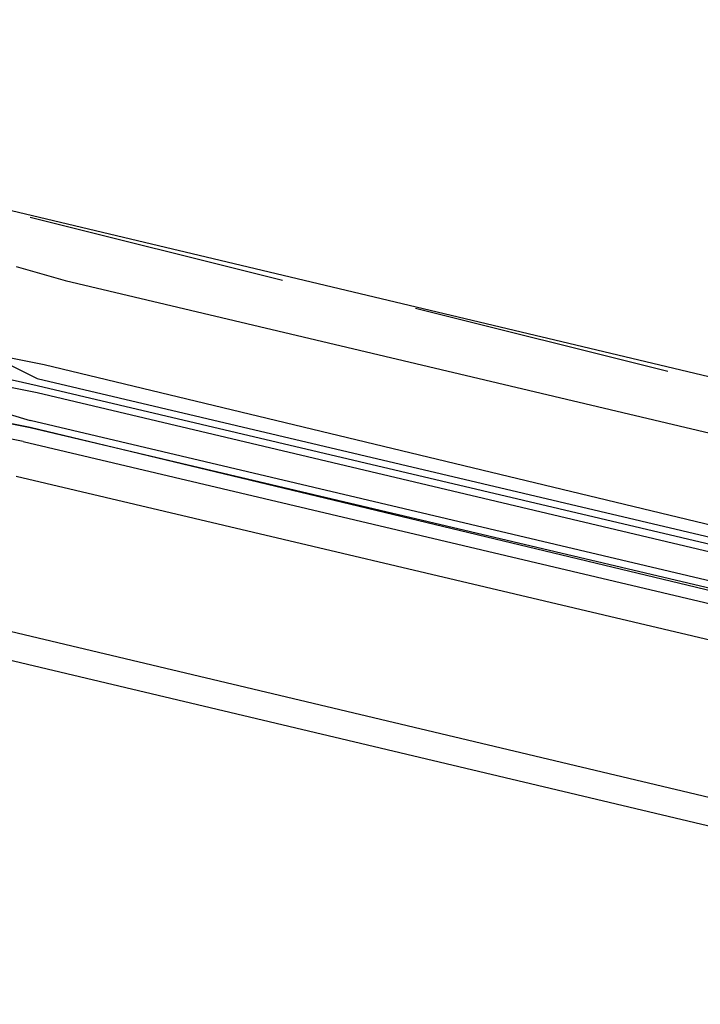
# Model space of a CAD drawing. Header units: feet. Extents: x -79 to 198, y -22 to 181.
# Tile 84 of 256: x 105.39 to 106.69, y 29.53 to 31.41. Entities that reach past the tile are written whole.
import ezdxf

# ---------------------------------------------------------------- set-up
doc = ezdxf.new("R2010")
doc.units = ezdxf.units.FT
doc.layers.add('A-LINEA', color=7, linetype='CONTINUOUS')

msp = doc.modelspace()

# ---------------------------------------------------------------- linework, layer by layer
at = {"layer": 'A-LINEA'}
for p, q in [((112.7733, 29.2844), (105.0933, 31.1111)), ((105.8933, 30.9111), (105.4133, 31.0311)), ((105.3867, 30.9378), (105.48, 30.9111)), ((105.48, 30.9111), (108.8, 30.1244)), ((106.6267, 30.7378), (106.1467, 30.8578)), ((105.3733, 30.7644), (105.44, 30.7511)), ((105.2533, 30.7511), (105.4267, 30.7111)), ((105.3733, 30.7511), (105.4267, 30.7244)), ((105.44, 30.7511), (108.76, 29.9511)), ((105.4267, 30.7244), (108.76, 29.9378)), ((105.4267, 30.7111), (108.76, 29.9244)), ((105.4267, 30.6978), (108.7467, 29.9111)), ((108.72, 29.7511), (105.3867, 30.5378)), ((112.6, 28.5244), (104.92, 30.3511))]:
    msp.add_line(p, q, dxfattribs=at)
for points in [[(116.2133, 38.6711), (113.7333, 28.2044), (104.5733, 30.3778), (104.0133, 27.9911), (103.44, 25.5911)], [(105.3467, 30.6978), (105.3467, 30.6978), (105.36, 30.7111), (105.4267, 30.6978)], [(105.4, 30.6044), (105.2667, 30.6311), (105.2667, 30.6444), (105.2667, 30.6578), (105.28, 30.6578), (105.4133, 30.6311), (105.28, 30.6578), (105.2667, 30.6711), (105.28, 30.6711), (105.28, 30.6844), (105.4133, 30.6444)], [(105.4, 30.6044), (108.7867, 29.8044), (108.8, 29.8044), (108.8, 29.8178), (105.4133, 30.6311), (108.8, 29.8311), (108.8, 29.8444), (105.4133, 30.6444)]]:
    msp.add_lwpolyline(points, dxfattribs=at)

doc.saveas('drawing.dxf')
